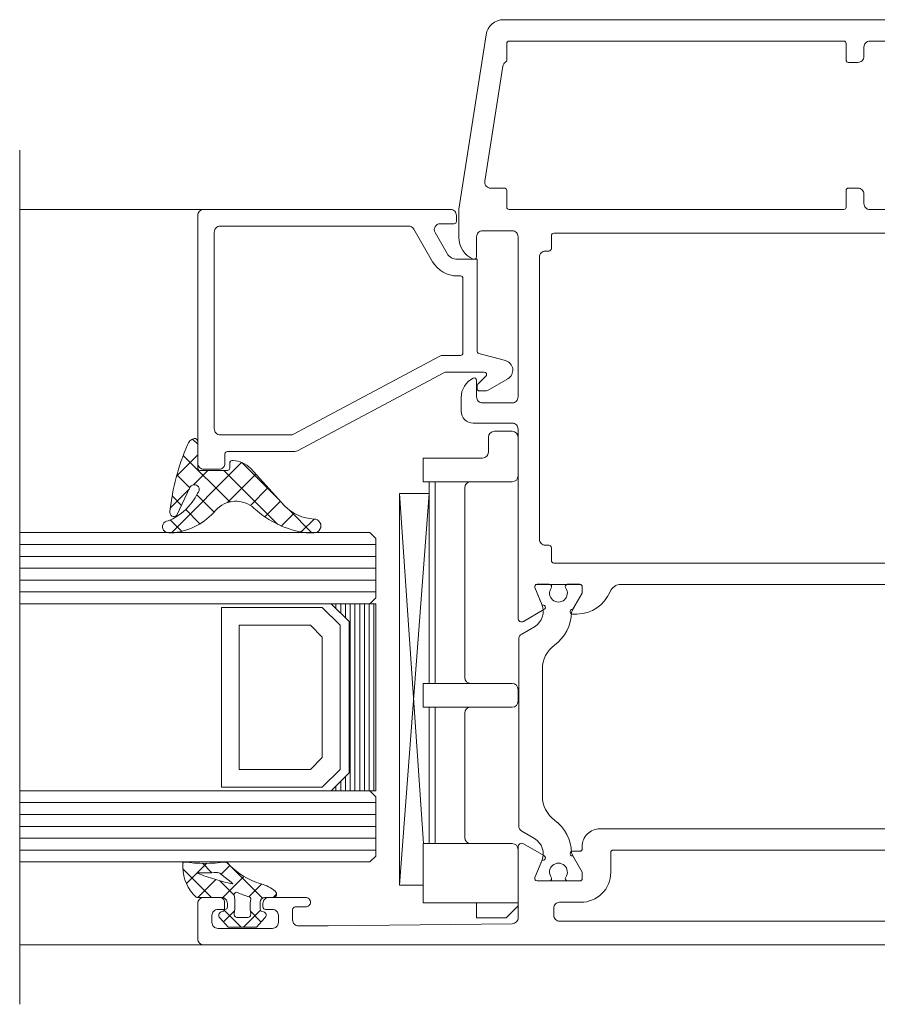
# Model space of a CAD drawing. Header units: millimetres. Extents: x 0 to 10560344, y -63228 to 177747.
# Tile 61 of 125: x 106859 to 106931, y -41323 to -41240. Entities that reach past the tile are written whole.
import ezdxf

# ---------------------------------------------------------------- set-up
doc = ezdxf.new("R2010")
doc.units = ezdxf.units.MM
doc.layers.add('008', color=8, linetype='Continuous', lineweight=9)
doc.layers.add('013', color=220, linetype='Continuous', lineweight=13)

msp = doc.modelspace()

# ---------------------------------------------------------------- linework, layer by layer
at = {"layer": '008', "linetype": 'Continuous'}
for p, q in [((106858.74, -41250.551), (106858.74, -41322.551)), ((106873.738, -41275.337), (106873.309, -41274.908)), ((106898.24, -41276.003), (106898.24, -41274.748)), ((106900.24, -41274.248), (106898.74, -41274.248)), ((106900.74, -41278.003), (106900.74, -41274.748)), ((106871.959, -41278.025), (106873.738, -41276.245)), ((106876.434, -41280.206), (106872.515, -41276.287)), ((106892.74, -41278.503), (106892.74, -41276.503)), ((106897.74, -41276.503), (106892.74, -41276.503)), ((106871.532, -41282.796), (106877.444, -41276.883)), ((106873.398, -41278.758), (106874.601, -41277.554)), ((106880.494, -41282.093), (106875.955, -41277.554)), ((106880.627, -41280.054), (106877.465, -41276.892)), ((106873.079, -41279.023), (106871.985, -41277.928)), ((106876.239, -41280.261), (106878.642, -41277.857)), ((106871.427, -41280.728), (106873.031, -41279.125)), ((106878.178, -41280.494), (106879.673, -41278.999)), ((106900.24, -41278.503), (106892.74, -41278.503)), ((106893.24, -41295.503), (106893.24, -41278.503)), ((106893.74, -41295.503), (106893.74, -41278.503)), ((106896.24, -41295.003), (106896.24, -41279.003)), ((106872.384, -41280.5), (106871.583, -41279.699)), ((106875.117, -41281.061), (106873.661, -41279.605)), ((106893.24, -41279.503), (106890.743, -41279.503)), ((106890.743, -41312.503), (106890.743, -41279.503)), ((106890.743, -41279.503), (106892.756, -41309.003)), ((106890.743, -41312.503), (106893.24, -41279.503)), ((106873.928, -41282.044), (106872.727, -41280.843)), ((106879.391, -41281.454), (106880.705, -41280.14)), ((106883.369, -41282.796), (106881.451, -41280.878)), ((106880.79, -41282.227), (106881.864, -41281.152)), ((106882.459, -41282.73), (106883.546, -41281.643)), ((106872.393, -41282.681), (106871.429, -41281.717)), ((106888.24, -41282.791), (106858.74, -41282.791)), ((106888.24, -41282.791), (106888.74, -41283.291)), ((106888.74, -41283.291), (106888.74, -41288.291)), ((106888.74, -41283.791), (106858.74, -41283.791)), ((106888.74, -41284.791), (106858.74, -41284.791)), ((106888.74, -41285.791), (106858.74, -41285.791)), ((106888.74, -41286.791), (106858.74, -41286.791)), ((106888.74, -41287.791), (106858.74, -41287.791)), ((106888.74, -41288.291), (106888.24, -41288.791)), ((106888.24, -41288.791), (106858.74, -41288.791)), ((106875.74, -41304.251), (106875.74, -41289.091)), ((106875.74, -41289.091), (106884.24, -41289.091)), ((106884.24, -41289.091), (106885.74, -41290.591)), ((106884.99, -41288.791), (106884.99, -41288.801)), ((106885.39, -41288.791), (106885.39, -41289.191)), ((106885.79, -41288.791), (106885.79, -41289.591)), ((106886.19, -41288.791), (106886.19, -41289.991)), ((106886.59, -41288.791), (106886.59, -41304.551)), ((106886.99, -41288.791), (106886.99, -41304.551)), ((106887.39, -41288.791), (106887.39, -41304.551)), ((106887.79, -41288.791), (106887.79, -41304.551)), ((106888.19, -41288.791), (106888.19, -41304.551)), ((106888.59, -41288.791), (106888.59, -41304.551)), ((106877.24, -41302.751), (106877.24, -41290.591)), ((106877.24, -41290.591), (106883.24, -41290.591)), ((106883.24, -41290.591), (106884.24, -41291.591)), ((106885.74, -41290.591), (106885.74, -41302.751)), ((106884.24, -41291.591), (106884.24, -41301.751)), ((106892.74, -41297.503), (106892.74, -41295.503)), ((106900.24, -41295.503), (106892.74, -41295.503)), ((106900.74, -41297.003), (106900.74, -41296.003)), ((106900.24, -41297.503), (106892.74, -41297.503)), ((106893.24, -41297.503), (106893.24, -41309.003)), ((106893.74, -41309.003), (106893.74, -41297.503)), ((106896.24, -41308.503), (106896.24, -41298.003)), ((106884.24, -41301.751), (106883.24, -41302.751)), ((106883.24, -41302.751), (106877.24, -41302.751)), ((106885.74, -41302.751), (106884.24, -41304.251)), ((106885.79, -41303.751), (106885.79, -41304.551)), ((106886.19, -41303.351), (106886.19, -41304.551)), ((106888.24, -41304.551), (106858.74, -41304.551)), ((106884.24, -41304.251), (106875.74, -41304.251)), ((106884.99, -41304.541), (106884.99, -41304.551)), ((106885.39, -41304.151), (106885.39, -41304.551)), ((106888.24, -41304.551), (106888.74, -41305.051)), ((106888.74, -41305.551), (106858.74, -41305.551)), ((106888.74, -41305.051), (106888.74, -41310.051)), ((106888.74, -41306.551), (106858.74, -41306.551)), ((106888.74, -41307.551), (106858.74, -41307.551)), ((106888.74, -41308.551), (106858.74, -41308.551)), ((106892.74, -41309.003), (106900.24, -41309.003)), ((106892.74, -41314.003), (106892.74, -41309.003)), ((106888.74, -41309.551), (106858.74, -41309.551)), ((106900.74, -41314.248), (106900.74, -41309.503)), ((106888.24, -41310.551), (106858.74, -41310.551)), ((106872.79, -41312.381), (106874.505, -41310.667)), ((106874.928, -41311.457), (106874.138, -41310.666)), ((106879.2, -41313.611), (106876.159, -41310.57)), ((106888.74, -41310.051), (106888.24, -41310.551)), ((106874.905, -41313.551), (106872.496, -41311.143)), ((106875.712, -41311.578), (106876.448, -41310.841)), ((106873.738, -41313.551), (106875.24, -41312.049)), ((106875.24, -41312.049), (106875.252, -41312.038)), ((106875.86, -41312.389), (106875.613, -41312.142)), ((106876.814, -41313.342), (106875.86, -41312.389)), ((106876.608, -41312.799), (106877.633, -41311.774)), ((106878.043, -41313.482), (106879.115, -41312.41)), ((106875.806, -41313.602), (106876.608, -41312.799)), ((106890.743, -41312.503), (106892.74, -41312.503)), ((106880.092, -41313.551), (106880.386, -41313.257)), ((106892.74, -41314.003), (106900.74, -41314.003)), ((106897.24, -41315.248), (106897.24, -41314.003)), ((106875.919, -41315.606), (106876.841, -41314.684)), ((106877.396, -41316.043), (106875.982, -41314.629)), ((106877.6, -41316.043), (106879.03, -41314.613)), ((106879.09, -41315.619), (106878.176, -41314.704)), ((106900.74, -41314.248), (106899.74, -41315.248)), ((106897.24, -41315.248), (106899.74, -41315.248))]:
    msp.add_line(p, q, dxfattribs=at)
for points in [[(106875.241, -41280.92, -0.418877), (106878.509, -41280.745, 0.156649), (106882.884, -41282.796), (106883.545, -41282.796, 1.000011), (106883.545, -41281.643, -0.187312), (106881.065, -41280.539), (106878.202, -41277.369, 0.164643), (106876.705, -41276.699, 0.433485), (106876.438, -41276.961), (106876.438, -41277.345, -0.414592), (106876.238, -41277.554), (106873.938, -41277.554, -0.414592), (106873.738, -41277.345), (106873.738, -41275.12, 0.469631), (106873.432, -41274.864, 0.249398), (106872.875, -41275.387, 0.073579), (106871.397, -41280.982, 0.793002), (106871.995, -41281.325), (106873.117, -41278.941, -1.154421), (106873.729, -41279.47, -0.186493), (106871.24, -41281.798, 1.000089), (106871.319, -41282.796), (106871.755, -41282.796, 0.189509), (106875.241, -41280.92)], [(106900.79, -41307.523), (106900.79, -41291.772, -0.267949), (106901.04, -41291.339), (106902.108, -41290.723, 0.376373), (106902.744, -41288.85), (106902.154, -41287.424, -0.534511), (106902.338, -41287.148), (106903.366, -41287.148, -0.609065), (106903.529, -41287.464, 1.936492), (106904.752, -41287.464, -0.609065), (106904.915, -41287.148), (106905.94, -41287.148, -0.414214), (106906.14, -41287.348), (106906.14, -41287.898), (106905.285, -41289.38, 0.126173), (106905.245, -41289.523, -0.233397), (106903.813, -41292.272, 0.239087), (106902.79, -41294.289), (106902.79, -41305.007, 0.239087), (106903.813, -41307.024, -0.233397), (106905.245, -41309.772, 0.126173), (106905.285, -41309.916), (106906.14, -41311.398), (106906.14, -41311.948, -0.414214), (106905.94, -41312.148), (106904.915, -41312.148, -0.609065), (106904.752, -41311.832, 1.936492), (106903.529, -41311.832, -0.609065), (106903.366, -41312.148), (106902.338, -41312.148, -0.534511), (106902.154, -41311.871), (106902.744, -41310.446, 0.376373), (106902.108, -41308.573), (106901.04, -41307.956, -0.267949), (106900.79, -41307.523)], [(106876.01, -41314.527), (106876.01, -41313.95, 0.414215), (106875.61, -41313.551), (106873.736, -41313.551, -0.167058), (106873.613, -41313.509, -0.212219), (106872.493, -41311.002), (106872.493, -41310.661, -0.45045), (106872.605, -41310.562, 0.061), (106876.075, -41310.562, -0.246425), (106876.248, -41310.628, 0.142739), (106879.089, -41312.403, -0.10271), (106880.276, -41313.021, -0.704326), (106880.086, -41313.551), (106879.41, -41313.551, 0.414207), (106879.01, -41313.95), (106879.01, -41314.527, 0.339205), (106879.158, -41314.72), (106879.289, -41314.755, -0.605991), (106879.404, -41315.273), (106878.704, -41316.043), (106876.316, -41316.043), (106875.616, -41315.273, -0.605999), (106875.731, -41314.755), (106875.862, -41314.72, 0.339203), (106876.01, -41314.527)], [(106875.179, -41312.015, 0.023176), (106876.671, -41312.397), (106876.687, -41312.362), (106875.67, -41311.545, 0.18929), (106875.323, -41311.435, -0.026318), (106873.737, -41311.459, 0.837101), (106873.729, -41311.497, 0.023176), (106875.179, -41312.015)], [(106876.87, -41314.119, -0.03627), (106876.813, -41314.903, 0.457156), (106877.11, -41315.245), (106877.91, -41315.245, 0.469884), (106878.205, -41314.891, -0.094104), (106878.207, -41313.717, 0.389568), (106878.064, -41313.488, -0.02162), (106877.572, -41313.327, -0.02162), (106877.096, -41313.125, 0.600547), (106876.812, -41313.334, -0.03627), (106876.87, -41314.119)]]:
    msp.add_lwpolyline(points, format="xyb", close=True, dxfattribs=at)
msp.add_lwpolyline([(106888.74, -41288.791), (106884.99, -41288.791), (106886.49, -41290.291), (106886.49, -41303.051), (106884.99, -41304.551), (106888.74, -41304.551), (106888.74, -41288.791)], close=True, dxfattribs=at)
for centre, start, end in [((106898.74, -41274.748), 90, 180), ((106900.24, -41274.748), 0, 90), ((106897.74, -41276.003), 270, 0), ((106900.24, -41278.003), 270, 0), ((106896.74, -41279.003), 90, 180), ((106896.74, -41295.003), 180, 270), ((106900.24, -41296.003), 0, 90), ((106900.24, -41297.003), 270, 0), ((106896.74, -41298.003), 90, 180), ((106896.74, -41308.503), 180, 270), ((106900.24, -41309.503), 0, 90)]:
    msp.add_arc(centre, 0.5, start, end, dxfattribs=at)
at = {"layer": '013', "linetype": 'Continuous'}
for p, q in [((106888.015, -41255.551), (106858.74, -41255.551)), ((106874.74, -41317.551), (106858.74, -41317.551))]:
    msp.add_line(p, q, dxfattribs=at)
for points in [[(106946.34, -41287.151), (106909.41, -41287.151, 0.305615), (106908.483, -41287.776, -0.305615), (106905.701, -41289.651), (106905.324, -41289.651, -1.077346), (106905.354, -41289.253), (106906.14, -41287.891), (106906.14, -41287.351, 0.414214), (106905.94, -41287.151), (106902.338, -41287.151, 0.534511), (106902.154, -41287.428), (106902.767, -41288.909, -1), (106902.92, -41289.279), (106901.19, -41290.278, -0.57735), (106900.74, -41290.018), (106900.74, -41274.051, 0.414214), (106900.24, -41273.551), (106896.94, -41273.551, -0.414214), (106895.94, -41272.551), (106895.94, -41271.39, -0.287008), (106896.953, -41269.771, -0.553992), (106897.24, -41269.951), (106897.24, -41271.351, 0.414214), (106897.74, -41271.851), (106900.24, -41271.851, 0.414214), (106900.74, -41271.351), (106900.74, -41257.851, 0.414214), (106900.24, -41257.351), (106897.74, -41257.351, 0.414214), (106897.24, -41257.851), (106897.24, -41259.551, -0.536675), (106896.962, -41259.735, -0.301511), (106895.74, -41257.893), (106895.74, -41255.59, -0.038769), (106895.746, -41255.513), (106898.042, -41240.819, -0.369511), (106899.524, -41239.551), (106942.035, -41239.551, -0.369511)], [(106941.35, -41241.351), (106930.381, -41241.351, 0.414214), (106929.881, -41241.851), (106929.881, -41242.654, -0.414214), (106929.381, -41243.154), (106928.581, -41243.154, -0.414214), (106928.381, -41242.954), (106928.381, -41241.551, 0.414214), (106928.181, -41241.351), (106899.981, -41241.351, 0.414214), (106899.781, -41241.551), (106899.781, -41242.954, -0.262632), (106899.684, -41243.125, 0.221607), (106899.449, -41243.476), (106897.934, -41253.174, 0.460375), (106898.428, -41253.751), (106899.581, -41253.751, -0.414214), (106899.781, -41253.951), (106899.781, -41255.351, 0.414214), (106899.981, -41255.551), (106928.181, -41255.551, 0.414214), (106928.381, -41255.351), (106928.381, -41253.951, -0.414214), (106928.581, -41253.751), (106929.381, -41253.751, -0.414214), (106929.881, -41254.251), (106929.881, -41255.051, 0.414214), (106930.381, -41255.551), (106943.412, -41255.551, 0.219134)], [(106967.24, -41317.548), (106874.24, -41317.548, -0.414214), (106873.74, -41317.048), (106873.74, -41314.048, -0.414214), (106874.24, -41313.548), (106875.74, -41313.548, -0.414214), (106876.24, -41314.048), (106876.24, -41314.348, -0.414214), (106876.04, -41314.548), (106875.44, -41314.548, 0.414214), (106874.94, -41315.048), (106874.94, -41315.648, 0.414214), (106875.44, -41316.148), (106880.04, -41316.148, 0.414214), (106880.54, -41315.648), (106880.54, -41315.048, 0.414214), (106880.04, -41314.548), (106879.44, -41314.548, -0.414214), (106879.24, -41314.348), (106879.24, -41314.048, -0.414214), (106879.74, -41313.548), (106882.84, -41313.548, -0.414214), (106883.24, -41313.948, -0.414214), (106882.84, -41314.348), (106881.94, -41314.348, 0.414214), (106881.74, -41314.548), (106881.74, -41315.448, 0.414214), (106882.24, -41315.948), (106884.74, -41315.948), (106900.249, -41315.757, 0.416823), (106900.74, -41315.248), (106900.74, -41309.281, -0.57735), (106901.19, -41309.021), (106902.92, -41310.02, -1), (106902.767, -41310.39), (106902.154, -41311.871, 0.534511), (106902.338, -41312.148), (106905.94, -41312.148, 0.414214), (106906.14, -41311.948), (106906.14, -41311.408), (106905.354, -41310.046, -1.077346), (106905.324, -41309.648), (106905.94, -41309.648, 0.414214), (106906.14, -41309.448), (106906.14, -41309.248, -0.414214), (106907.64, -41307.748), (106944.54, -41307.748, 0.414214)]]:
    msp.add_lwpolyline(points, format="xyb", dxfattribs=at)
for points in [[(106894.48, -41269.31), (106882.151, -41275.892, -0.123213), (106881.915, -41275.951), (106876.24, -41275.951, 0.414192), (106876.04, -41276.151), (106876.04, -41276.951, -0.414214), (106875.54, -41277.451), (106874.24, -41277.451, -0.414214), (106873.74, -41276.951), (106873.74, -41256.051, -0.414214), (106874.24, -41255.551), (106895.04, -41255.551, -0.414214), (106895.54, -41256.051), (106895.54, -41256.551, -0.414207), (106895.34, -41256.751), (106895.04, -41256.751), (106894.174, -41256.751, 0.577349), (106893.741, -41257.501), (106894.752, -41259.251, 0.267949), (106895.618, -41259.751), (106896.09, -41259.751), (106897.29, -41259.751), (106897.29, -41261.151), (106897.29, -41267.498, 0.339459), (106897.438, -41267.691), (106899.67, -41268.289, -0.668184), (106899.872, -41269.823), (106898.206, -41270.784, -0.131652), (106897.956, -41270.851), (106897.49, -41270.851, -0.414192), (106897.29, -41270.651), (106897.29, -41270.417, -0.198901), (106897.349, -41270.275), (106898.032, -41269.592, 0.66816), (106897.89, -41269.251), (106894.715, -41269.251, 0.123211), (106894.48, -41269.31)], [(106881.8, -41274.492), (106894.13, -41267.91, -0.123213), (106894.365, -41267.851), (106895.89, -41267.851, 0.414207), (106896.09, -41267.651), (106896.09, -41261.351, 0.414207), (106895.89, -41261.151), (106895.618, -41261.151, -0.267948), (106893.539, -41259.951), (106891.951, -41257.201, 0.267947), (106891.518, -41256.951), (106875.64, -41256.951, 0.414214), (106875.14, -41257.451), (106875.14, -41274.051, 0.414214), (106875.64, -41274.551), (106881.565, -41274.551, 0.123213), (106881.8, -41274.492)], [(106903.74, -41285.351), (106943.74, -41285.351, 0.414214), (106943.94, -41285.151), (106943.94, -41257.751, 0.198912), (106943.882, -41257.61, 0.198912), (106943.74, -41257.551), (106903.74, -41257.551, 0.414214), (106903.54, -41257.751), (106903.54, -41258.851, -0.414214), (106903.34, -41259.051), (106903.04, -41259.051, 0.414214), (106902.54, -41259.551), (106902.54, -41283.351, 0.414214), (106903.04, -41283.851), (106903.34, -41283.851, -0.414214), (106903.54, -41284.051), (106903.54, -41285.151, 0.414214), (106903.74, -41285.351)], [(106904.24, -41315.548), (106943.74, -41315.548, 0.414214), (106943.94, -41315.348), (106943.94, -41309.748, 0.414214), (106943.74, -41309.548), (106908.74, -41309.548, 0.414214), (106908.54, -41309.748), (106908.54, -41311.448, -0.414214), (106906.04, -41313.948), (106904.24, -41313.948, 0.414214), (106903.74, -41314.448), (106903.74, -41315.048, 0.414214), (106904.24, -41315.548)]]:
    msp.add_lwpolyline(points, format="xyb", close=True, dxfattribs=at)

doc.saveas('drawing.dxf')
